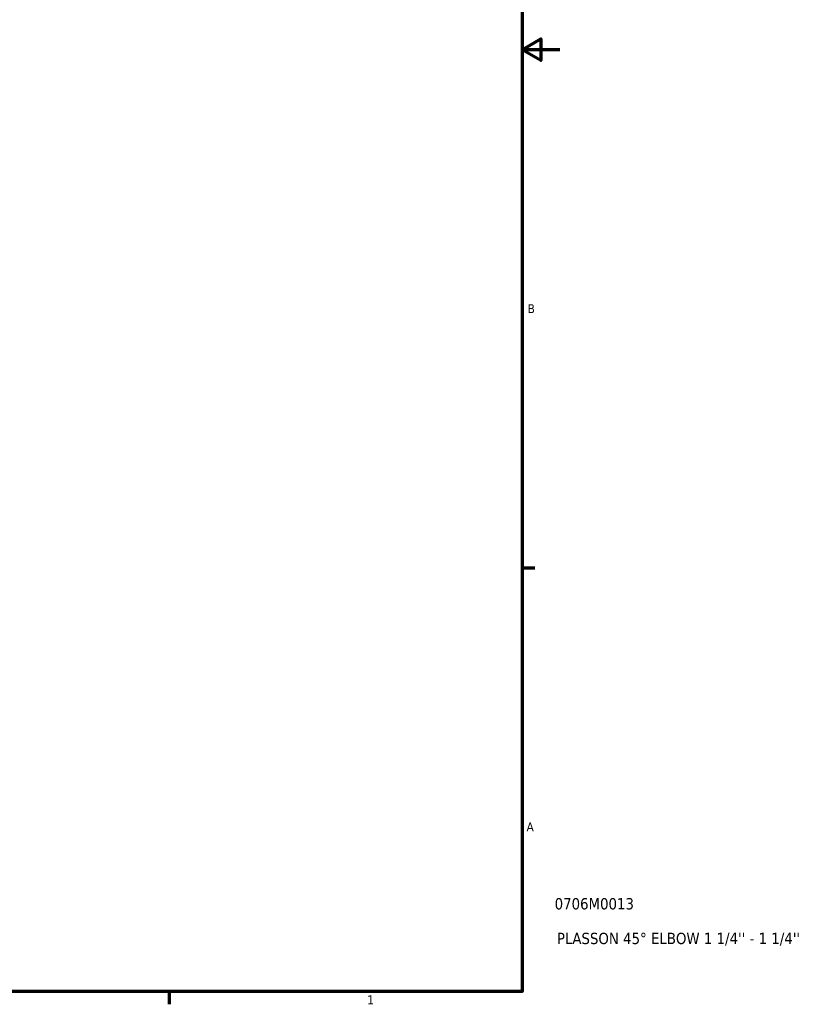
# Model space of a CAD drawing. Header units: inches. Extents: x 0.1 to 55.5, y -17.4 to 41.4.
# Tile 6 of 9: x 28.2 to 36.6, y 0.9 to 11.3. Entities that reach past the tile are written whole.
import ezdxf

# ---------------------------------------------------------------- set-up
doc = ezdxf.new("R2010")
doc.units = ezdxf.units.IN
doc.header["$MEASUREMENT"] = 0
doc.layers.add('Border (ANSI)', color=7, linetype='Continuous', lineweight=70)
doc.layers.add('Title (ANSI)', color=7, linetype='Continuous', lineweight=50)
doc.styles.add('Note Text (ANSI)', font='tahoma.ttf')
doc.styles.add('Text Style29', font='tahoma.ttf')

# ---------------------------------------------------------------- blocks, each defined once
blk = doc.blocks.new('Borders Default Border')
at = {"layer": 'Border (ANSI)'}
for p, q in [((33.5, 5.5), (33.634, 5.5)), ((29.75, 1), (29.75, 0.866))]:
    blk.add_line(p, q, dxfattribs=at)
at = {"layer": 'Border (ANSI)', "flags": 128}
for points in [[(0.5, 1), (0.5, 21), (33.5, 21), (33.5, 1), (0.5, 1)], [(33.9, 11), (33.5, 11), (33.7, 11.115), (33.7, 10.885), (33.5, 11)]]:
    blk.add_lwpolyline(points, dxfattribs=at)
at = {"layer": 'Border (ANSI)', "color": 5, "true_color": 0x0000ff, "char_height": 0.0945, "attachment_point": 7, "style": 'Note Text (ANSI)'}
for s, insert in [('B', (33.558, 8.203)), ('A', (33.547, 2.703)), ('1', (31.854, 0.866))]:
    blk.add_mtext(s, dxfattribs=dict(at, insert=insert))
blk = doc.blocks.new('Title Blocks ANSI - Large')
at = {"layer": 'Title (ANSI)', "color": 5, "true_color": 0x0000ff, "style": 'Text Style29'}
for tag, p in [('PART_NUMBER_001', (0.345, 0.873)), ('DESCRIPTION_001', (0.369, 0.505))]:
    blk.add_attdef(tag, p, '', height=0.12, dxfattribs=at)

msp = doc.modelspace()

# ---------------------------------------------------------------- block references
msp.add_blockref('Borders Default Border', (0, 0))
msp.add_blockref('Title Blocks ANSI - Large', (33.5, 1)).add_auto_attribs({'PART_NUMBER_001': '0706M0013', 'DESCRIPTION_001': "PLASSON 45° ELBOW 1 1/4'' - 1 1/4''"})

doc.saveas('drawing.dxf')
